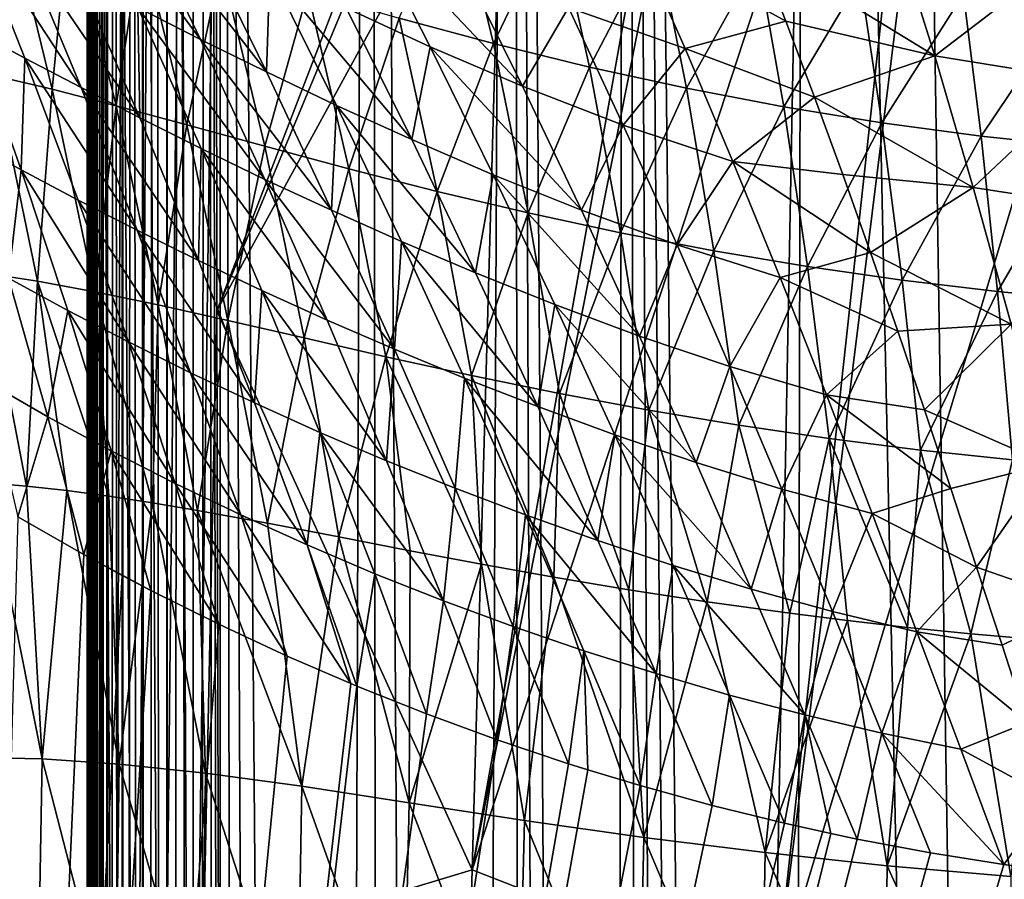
# Model space of a CAD drawing. Header units: metres. Extents: x -24 to 24, y -256 to 25.
# Tile 204 of 256: x -12.18 to -3.46, y -36.62 to -29. Entities that reach past the tile are written whole.
import ezdxf

# ---------------------------------------------------------------- set-up
doc = ezdxf.new("R2010")
doc.units = ezdxf.units.M
doc.layers.add('solid_DOMO_KURZ_SW0002', color=7, linetype='CONTINUOUS')

msp = doc.modelspace()

# ---------------------------------------------------------------- linework, layer by layer
at = {"layer": 'solid_DOMO_KURZ_SW0002'}
for points in [[(-11.1864, 0.963331, 172.2603), (-11.2714, 0.952154, 172.175934), (-11.262701, -111.778404, 187.026703)], [(-11.1864, 0.963331, 172.2603), (-11.262701, -111.778404, 187.026703), (-11.098462, -111.759491, 187.170334)], [(-11.091709, 0.973071, 172.333817), (-11.1864, 0.963331, 172.2603), (-11.098462, -111.759491, 187.170334)], [(-11.091709, 0.973071, 172.333817), (-11.098462, -111.759491, 187.170334), (-11.083649, -111.758163, 187.18045)], [(-10.988726, 0.981228, 172.395401), (-11.091709, 0.973071, 172.333817), (-11.083649, -111.758163, 187.18045)], [(-10.988726, 0.981228, 172.395401), (-11.083649, -111.758163, 187.18045), (-10.88365, -111.744583, 187.283615)], [(-10.878968, 0.987678, 172.444168), (-10.988726, 0.981228, 172.395401), (-10.88365, -111.744583, 187.283615)], [(-10.878968, 0.987678, 172.444168), (-10.88365, -111.744583, 187.283615), (-10.872885, -111.744049, 187.287628)], [(-10.764057, 0.992322, 172.47937), (-10.878968, 0.987678, 172.444168), (-10.872885, -111.744049, 187.287628)], [(-10.764057, 0.992322, 172.47937), (-10.872885, -111.744049, 187.287628), (-10.647459, -111.736954, 187.341522)], [(-10.645687, 0.995089, 172.500504), (-10.764057, 0.992322, 172.47937), (-10.647459, -111.736954, 187.341522)], [(-10.645687, 0.995089, 172.500504), (-10.647459, -111.736954, 187.341522), (-10.642473, -111.736877, 187.342102)], [(-10.525607, 0.995925, 172.507263), (-10.645687, 0.995089, 172.500504), (-10.642473, -111.736877, 187.342102)], [(-10.525607, 0.995925, 172.507263), (-10.642473, -111.736877, 187.342102), (-10.405606, -111.737061, 187.340744)], [(-10.405605, -55.371372, 179.920059), (-10.405617, 0.994685, 172.499329), (-10.525607, 0.995925, 172.507263)], [(-10.525607, 0.995925, 172.507263), (-10.405606, -111.737061, 187.340744), (-10.405605, -55.371372, 179.920059)], [(-10.405617, 0.994685, 172.499329), (-9.864247, -113.998833, 187.57135), (-9.458712, -114.663155, 187.61087)], [(-9.071196, 0.974108, 172.343033), (-10.405617, 0.994685, 172.499329), (-9.458712, -114.663155, 187.61087)], [(-10.405617, 0.994685, 172.499329), (-10.161613, -113.27935, 187.513077), (-9.864247, -113.998833, 187.57135)], [(-10.161613, -113.27935, 187.513077), (-10.405617, 0.994685, 172.499329), (-10.405605, -55.371372, 179.920059)], [(-9.071196, 0.974108, 172.343033), (-9.458712, -114.663155, 187.61087), (-8.953783, -115.257195, 187.632233)], [(-9.071196, 0.974108, 172.343033), (-8.953783, -115.257195, 187.632233), (-8.362071, -115.765381, 187.636536)], [(-7.809871, 0.957274, 172.215164), (-9.071196, 0.974108, 172.343033), (-8.362071, -115.765381, 187.636536)], [(-11.407329, 0.926169, 171.979736), (-11.455866, -1.583178, 172.20079), (-11.414127, -111.807198, 186.807999)], [(-11.407329, 0.926169, 171.979736), (-11.414127, -111.807198, 186.807999), (-11.399791, -111.803619, 186.83519)], [(-11.345451, 0.939709, 172.081985), (-11.407329, 0.926169, 171.979736), (-11.399791, -111.803619, 186.83519)], [(-11.345451, 0.939709, 172.081985), (-11.399791, -111.803619, 186.83519), (-11.278921, -111.780792, 187.008545)], [(-11.2714, 0.952154, 172.175934), (-11.345451, 0.939709, 172.081985), (-11.278921, -111.780792, 187.008545)], [(-11.2714, 0.952154, 172.175934), (-11.278921, -111.780792, 187.008545), (-11.262701, -111.778404, 187.026703)], [(-7.809871, 0.957274, 172.215164), (-8.362071, -115.765381, 187.636536), (-7.697355, -116.175331, 187.62532)], [(-7.809871, 0.957274, 172.215164), (-7.342866, -116.33992, 187.614441), (-6.976687, -116.476097, 187.600372)], [(-6.808186, 0.94571, 172.127335), (-7.809871, 0.957274, 172.215164), (-6.976687, -116.476097, 187.600372)], [(-7.809871, 0.957274, 172.215164), (-7.697355, -116.175331, 187.62532), (-7.342866, -116.33992, 187.614441)], [(-6.808186, 0.94571, 172.127335), (-6.976687, -116.476097, 187.600372), (-6.600653, -116.58313, 187.583313)], [(-6.808186, 0.94571, 172.127335), (-5.827713, -116.707108, 187.541061), (-5.436699, -116.723152, 187.516312)], [(-5.208396, 0.93054, 172.0121), (-6.808186, 0.94571, 172.127335), (-5.436699, -116.723152, 187.516312)], [(-6.808186, 0.94571, 172.127335), (-6.216752, -116.660309, 187.563461), (-5.827713, -116.707108, 187.541061)], [(-6.808186, 0.94571, 172.127335), (-6.600653, -116.58313, 187.583313), (-6.216752, -116.660309, 187.563461)], [(-5.208396, 0.93054, 172.0121), (-5.436699, -116.723152, 187.516312), (-2.718128, -116.725327, 187.381516)], [(-4.540195, 0.925402, 171.973083), (-5.208396, 0.93054, 172.0121), (-2.718128, -116.725327, 187.381516)], [(-2.268845, 0.91321, 171.880463), (-4.540195, 0.925402, 171.973083), (-2.718128, -116.725327, 187.381516)], [(-11.455866, -1.583178, 172.20079), (-11.473079, -2.493837, 172.270737), (-11.414127, -111.807198, 186.807999)], [(-11.473079, -2.493837, 172.270737), (-11.500389, -4.236289, 172.393585), (-11.48707, -111.832359, 186.616867)], [(-11.473079, -2.493837, 172.270737), (-11.48707, -111.832359, 186.616867), (-11.414127, -111.807198, 186.807999)], [(-11.500389, -4.236289, 172.393585), (-11.504066, -4.534753, 172.413376), (-11.495914, -111.837105, 186.580811)], [(-11.500389, -4.236289, 172.393585), (-11.495914, -111.837105, 186.580811), (-11.48707, -111.832359, 186.616867)], [(-11.504066, -4.534753, 172.413376), (-11.519543, -6.827382, 172.55603), (-11.495914, -111.837105, 186.580811)], [(-11.519543, -6.827382, 172.55603), (-11.586682, -25.588825, 171.179581), (-11.586658, -29.156986, 171.650742)], [(-11.519543, -6.827382, 172.55603), (-11.586658, -29.156986, 171.650742), (-11.586583, -32.743824, 172.127258)], [(-11.519543, -6.827382, 172.55603), (-11.586583, -32.743824, 172.127258), (-11.586442, -36.333874, 172.607986)], [(-11.519543, -6.827382, 172.55603), (-11.586442, -36.333874, 172.607986), (-11.58622, -39.908432, 173.091339)], [(-11.519543, -6.827382, 172.55603), (-11.58622, -39.908432, 173.091339), (-11.585962, -42.865856, 173.495422)], [(-11.519543, -6.827382, 172.55603), (-11.585962, -42.865856, 173.495422), (-11.585902, -43.462578, 173.577438)], [(-11.519543, -6.827382, 172.55603), (-11.585902, -43.462578, 173.577438), (-11.585475, -47.051815, 174.074432)], [(-11.519543, -6.827382, 172.55603), (-11.585475, -47.051815, 174.074432), (-11.584916, -50.796257, 174.599426)], [(-11.519543, -6.827382, 172.55603), (-11.584916, -50.796257, 174.599426), (-11.584187, -54.824085, 175.171509)], [(-11.519543, -6.827382, 172.55603), (-11.584187, -54.824085, 175.171509), (-11.583231, -59.258083, 175.809982)], [(-11.519543, -6.827382, 172.55603), (-11.583231, -59.258083, 175.809982), (-11.583031, -60.103458, 175.932739)], [(-11.519543, -6.827382, 172.55603), (-11.583031, -60.103458, 175.932739), (-11.582013, -64.13504, 176.52182)], [(-11.519543, -6.827382, 172.55603), (-11.582013, -64.13504, 176.52182), (-11.58053, -69.428688, 177.30368)], [(-11.519543, -6.827382, 172.55603), (-11.58053, -69.428688, 177.30368), (-11.578797, -75.127083, 178.153168)], [(-11.519543, -6.827382, 172.55603), (-11.578797, -75.127083, 178.153168), (-11.578105, -77.329453, 178.482803)], [(-11.519543, -6.827382, 172.55603), (-11.578105, -77.329453, 178.482803), (-11.576836, -81.317474, 179.080521)], [(-11.519543, -6.827382, 172.55603), (-11.576836, -81.317474, 179.080521), (-11.574705, -88.133911, 180.100006)], [(-11.519543, -6.827382, 172.55603), (-11.574705, -88.133911, 180.100006), (-11.572828, -94.621338, 181.0616)], [(-11.519543, -6.827382, 172.55603), (-11.572828, -94.621338, 181.0616), (-11.572563, -95.610428, 181.206985)], [(-11.519543, -6.827382, 172.55603), (-11.572563, -95.610428, 181.206985), (-11.570704, -103.590523, 182.364151)], [(-11.519543, -6.827382, 172.55603), (-11.570704, -103.590523, 182.364151), (-11.56945, -111.862869, 183.525009)], [(-11.544497, -111.86293, 184.95462), (-11.519543, -6.827382, 172.55603), (-11.56945, -111.862869, 183.525009)], [(-11.544497, -111.86293, 184.95462), (-11.519543, -111.862984, 186.384232), (-11.519543, -6.827382, 172.55603)], [(-11.495914, -111.837105, 186.580811), (-11.519543, -6.827382, 172.55603), (-11.519543, -111.862984, 186.384232)], [(-11.562189, -42.90329, 173.202988), (-11.586658, -29.156986, 171.650742), (-11.586682, -25.588825, 171.179581)], [(-11.554812, -25.632597, 170.847275), (-11.562189, -42.90329, 173.202988), (-11.586682, -25.588825, 171.179581)], [(-11.554812, -25.632597, 170.847275), (-11.481384, -42.941933, 172.920959), (-11.562189, -42.90329, 173.202988)], [(-11.554812, -25.632597, 170.847275), (-11.448877, -25.674362, 170.53006), (-11.481384, -42.941933, 172.920959)], [(-11.448877, -25.674362, 170.53006), (-11.346639, -42.977634, 172.659943), (-11.481384, -42.941933, 172.920959)], [(-11.448877, -25.674362, 170.53006), (-11.274217, -25.711969, 170.244293), (-11.346639, -42.977634, 172.659943)], [(-11.274217, -25.711969, 170.244293), (-11.163121, -43.009033, 172.429947), (-11.346639, -42.977634, 172.659943)], [(-11.274217, -25.711969, 170.244293), (-11.039639, -25.743523, 170.004364), (-11.163121, -43.009033, 172.429947)], [(-11.039639, -25.743523, 170.004364), (-10.937874, -43.034924, 172.239792), (-11.163121, -43.009033, 172.429947)], [(-11.039639, -25.743523, 170.004364), (-10.756976, -25.767431, 169.822388), (-10.937874, -43.034924, 172.239792)], [(-10.756976, -25.767431, 169.822388), (-10.67954, -43.054306, 172.096802), (-10.937874, -43.034924, 172.239792)], [(-10.756976, -25.767431, 169.822388), (-10.442117, -25.782436, 169.707932), (-10.67954, -43.054306, 172.096802)], [(-10.67954, -43.054306, 172.096802), (-10.442117, -25.782436, 169.707932), (-10.43572, -31.580421, 170.471512)], [(-8.551918, -26.691288, 169.406006), (-10.43572, -31.580421, 170.471512), (-10.442117, -25.782436, 169.707932)], [(-8.551918, -26.691288, 169.406006), (-8.422521, -26.744907, 169.387405), (-10.43572, -31.580421, 170.471512)], [(-8.422521, -26.744907, 169.387405), (-7.904402, -26.949366, 169.315628), (-10.43572, -31.580421, 170.471512)], [(-7.904402, -26.949366, 169.315628), (-8.174192, -36.53315, 170.656158), (-10.43572, -31.580421, 170.471512)], [(-6.545403, -27.411789, 169.148315), (-8.174192, -36.53315, 170.656158), (-7.904402, -26.949366, 169.315628)], [(-6.383994, -27.459959, 169.130493), (-8.174192, -36.53315, 170.656158), (-6.545403, -27.411789, 169.148315)], [(-6.383994, -27.459959, 169.130493), (-5.299628, -27.748459, 169.022095), (-8.174192, -36.53315, 170.656158)], [(-10.581194, -29.176191, 113.72551), (-11.71476, -27.651985, 113.715546), (-11.135286, -28.893068, 113.590508)], [(-10.581194, -29.176191, 113.72551), (-11.170738, -27.946596, 113.873985), (-11.71476, -27.651985, 113.715546)], [(-5.299628, -27.748459, 169.022095), (-5.485691, -37.580315, 170.393158), (-8.174192, -36.53315, 170.656158)], [(-4.433975, -27.93667, 168.94986), (-5.485691, -37.580315, 170.393158), (-5.299628, -27.748459, 169.022095)], [(-7.984763, -29.214203, 68.605766), (-8.820992, -28.989113, 69.191383), (-8.320098, -27.82118, 66.45079)], [(-7.984763, -29.214203, 68.605766), (-8.320098, -27.82118, 66.45079), (-7.434736, -28.063917, 65.903214)], [(-11.894806, -29.61874, 74.75164), (-12.403485, -29.498152, 75.523254), (-12.316308, -27.899481, 73.067444)], [(-11.894806, -29.61874, 74.75164), (-12.316308, -27.899481, 73.067444), (-11.744956, -28.079159, 72.230766)], [(-9.996578, -29.464729, 113.85038), (-11.170738, -27.946596, 113.873985), (-10.581194, -29.176191, 113.72551)], [(-9.996578, -29.464729, 113.85038), (-10.590489, -28.251295, 114.018883), (-11.170738, -27.946596, 113.873985)], [(-4.284307, -27.965559, 168.93866), (-5.485691, -37.580315, 170.393158), (-4.433975, -27.93667, 168.94986)], [(-4.284307, -27.965559, 168.93866), (-2.654275, -28.213053, 168.841522), (-5.485691, -37.580315, 170.393158)], [(-12.136299, -29.342148, 113.158272), (-12.632826, -28.089176, 113.118324), (-12.611904, -29.085352, 113.018166)], [(-11.639387, -29.604004, 113.29567), (-12.632826, -28.089176, 113.118324), (-12.136299, -29.342148, 113.158272)], [(-11.639387, -29.604004, 113.29567), (-12.162064, -28.34586, 113.284019), (-12.632826, -28.089176, 113.118324)], [(-11.329671, -29.764242, 73.988304), (-11.894806, -29.61874, 74.75164), (-11.744956, -28.079159, 72.230766)], [(-11.329671, -29.764242, 73.988304), (-11.744956, -28.079159, 72.230766), (-11.106106, -28.28521, 71.407883)], [(-7.133594, -29.421841, 68.106331), (-7.984763, -29.214203, 68.605766), (-7.434736, -28.063917, 65.903214)], [(-7.133594, -29.421841, 68.106331), (-7.434736, -28.063917, 65.903214), (-6.540891, -28.281725, 65.443893)], [(-8.544673, -29.241507, 114.397659), (-9.112885, -28.126665, 114.706268), (-9.288721, -28.897873, 114.280838)], [(-7.727974, -29.589912, 114.501915), (-9.112885, -28.126665, 114.706268), (-8.544673, -29.241507, 114.397659)], [(-7.727974, -29.589912, 114.501915), (-8.260775, -28.511034, 114.820854), (-9.112885, -28.126665, 114.706268)], [(-9.966026, -28.568699, 114.154175), (-10.590489, -28.251295, 114.018883), (-9.996578, -29.464729, 113.85038)], [(-4.073502, -29.321667, 115.291344), (-4.42025, -28.216557, 115.88398), (-5.653636, -28.352783, 115.586418)], [(-5.485691, -37.580315, 170.393158), (-2.654275, -28.213053, 168.841522), (-2.74865, -38.029827, 170.20961)], [(-2.959788, -28.467693, 115.898499), (-4.42025, -28.216557, 115.88398), (-4.073502, -29.321667, 115.291344)], [(-11.119066, -29.871851, 113.428001), (-12.162064, -28.34586, 113.284019), (-11.639387, -29.604004, 113.29567)], [(-11.119066, -29.871851, 113.428001), (-11.662875, -28.614397, 113.442802), (-12.162064, -28.34586, 113.284019)], [(-10.702447, -29.933697, 73.238167), (-11.329671, -29.764242, 73.988304), (-11.106106, -28.28521, 71.407883)], [(-10.702447, -29.933697, 73.238167), (-11.106106, -28.28521, 71.407883), (-10.398167, -28.513094, 70.610992)], [(-6.287034, -29.256664, 114.980568), (-6.7176, -28.284622, 115.395241), (-7.319286, -28.894421, 114.912155)], [(-6.274898, -29.608751, 67.687752), (-7.133594, -29.421841, 68.106331), (-6.540891, -28.281725, 65.443893)], [(-5.394025, -29.014784, 115.261612), (-6.7176, -28.284622, 115.395241), (-6.287034, -29.256664, 114.980568)], [(-5.394025, -29.014784, 115.261612), (-5.653636, -28.352783, 115.586418), (-6.7176, -28.284622, 115.395241)], [(-6.274898, -29.608751, 67.687752), (-6.540891, -28.281725, 65.443893), (-5.641833, -28.472797, 65.064873)], [(-4.073502, -29.321667, 115.291344), (-5.653636, -28.352783, 115.586418), (-5.394025, -29.014784, 115.261612)], [(-10.011941, -30.123196, 72.512238), (-10.702447, -29.933697, 73.238167), (-10.398167, -28.513094, 70.610992)], [(-10.011941, -30.123196, 72.512238), (-10.398167, -28.513094, 70.610992), (-9.63073, -28.752161, 69.863724)], [(-7.319286, -28.894421, 114.912155), (-8.260775, -28.511034, 114.820854), (-7.727974, -29.589912, 114.501915)], [(-5.411464, -29.773228, 67.342651), (-6.274898, -29.608751, 67.687752), (-5.641833, -28.472797, 65.064873)], [(-5.411464, -29.773228, 67.342651), (-5.641833, -28.472797, 65.064873), (-4.736039, -28.636641, 64.757141)], [(-2.727119, -29.541471, 115.311073), (-2.959788, -28.467693, 115.898499), (-4.073502, -29.321667, 115.291344)], [(-11.135286, -28.893068, 113.590508), (-11.662875, -28.614397, 113.442802), (-11.119066, -29.871851, 113.428001)], [(-9.374827, -29.760962, 113.968086), (-9.966026, -28.568699, 114.154175), (-9.996578, -29.464729, 113.85038)], [(-8.708804, -30.064117, 114.079285), (-9.966026, -28.568699, 114.154175), (-9.374827, -29.760962, 113.968086)], [(-8.708804, -30.064117, 114.079285), (-9.288721, -28.897873, 114.280838), (-9.966026, -28.568699, 114.154175)], [(-4.541737, -29.914675, 67.062691), (-5.411464, -29.773228, 67.342651), (-4.736039, -28.636641, 64.757141)], [(-4.541737, -29.914675, 67.062691), (-4.736039, -28.636641, 64.757141), (-3.81933, -28.773275, 64.512177)], [(-9.267238, -30.323467, 71.831963), (-10.011941, -30.123196, 72.512238), (-9.63073, -28.752161, 69.863724)], [(-9.267238, -30.323467, 71.831963), (-9.63073, -28.752161, 69.863724), (-8.820992, -28.989113, 69.191383)], [(-3.661785, -30.032957, 66.839981), (-4.541737, -29.914675, 67.062691), (-3.81933, -28.773275, 64.512177)], [(-3.661785, -30.032957, 66.839981), (-3.81933, -28.773275, 64.512177), (-2.887453, -28.882416, 64.32354)], [(-2.767668, -30.127661, 66.668564), (-3.661785, -30.032957, 66.839981), (-2.887453, -28.882416, 64.32354)], [(-10.575417, -30.144285, 113.552452), (-11.135286, -28.893068, 113.590508), (-11.119066, -29.871851, 113.428001)], [(-10.00999, -30.416645, 113.667686), (-11.135286, -28.893068, 113.590508), (-10.575417, -30.144285, 113.552452)], [(-10.00999, -30.416645, 113.667686), (-10.581194, -29.176191, 113.72551), (-11.135286, -28.893068, 113.590508)], [(-8.544673, -29.241507, 114.397659), (-9.288721, -28.897873, 114.280838), (-8.708804, -30.064117, 114.079285)], [(-6.83425, -29.935026, 114.587944), (-7.319286, -28.894421, 114.912155), (-7.727974, -29.589912, 114.501915)], [(-6.287034, -29.256664, 114.980568), (-7.319286, -28.894421, 114.912155), (-6.83425, -29.935026, 114.587944)], [(-8.484309, -30.522919, 71.220291), (-9.267238, -30.323467, 71.831963), (-8.820992, -28.989113, 69.191383)], [(-8.484309, -30.522919, 71.220291), (-8.820992, -28.989113, 69.191383), (-7.984763, -29.214203, 68.605766)], [(-5.139011, -29.689539, 114.983826), (-5.394025, -29.014784, 115.261612), (-6.287034, -29.256664, 114.980568)], [(-4.073502, -29.321667, 115.291344), (-5.394025, -29.014784, 115.261612), (-5.139011, -29.689539, 114.983826)], [(-12.17126, -30.331455, 113.154427), (-12.611904, -29.085352, 113.018166), (-12.662483, -30.060875, 113.033821)], [(-12.136299, -29.342148, 113.158272), (-12.611904, -29.085352, 113.018166), (-12.17126, -30.331455, 113.154427)], [(-11.562189, -42.90329, 173.202988), (-11.586583, -32.743824, 172.127258), (-11.586658, -29.156986, 171.650742)], [(-9.419629, -30.689753, 113.775452), (-10.581194, -29.176191, 113.72551), (-10.00999, -30.416645, 113.667686)], [(-9.419629, -30.689753, 113.775452), (-9.996578, -29.464729, 113.85038), (-10.581194, -29.176191, 113.72551)], [(-7.67766, -30.713089, 70.687881), (-8.484309, -30.522919, 71.220291), (-7.984763, -29.214203, 68.605766)], [(-7.67766, -30.713089, 70.687881), (-7.984763, -29.214203, 68.605766), (-7.133594, -29.421841, 68.106331)], [(-7.986992, -30.376503, 114.183258), (-8.544673, -29.241507, 114.397659), (-8.708804, -30.064117, 114.079285)], [(-7.204321, -30.689974, 114.277672), (-8.544673, -29.241507, 114.397659), (-7.986992, -30.376503, 114.183258)], [(-7.204321, -30.689974, 114.277672), (-7.727974, -29.589912, 114.501915), (-8.544673, -29.241507, 114.397659)], [(-5.862116, -30.259405, 114.655327), (-6.287034, -29.256664, 114.980568), (-6.83425, -29.935026, 114.587944)], [(-5.139011, -29.689539, 114.983826), (-6.287034, -29.256664, 114.980568), (-5.862116, -30.259405, 114.655327)], [(-11.66467, -30.599394, 113.272507), (-12.136299, -29.342148, 113.158272), (-12.17126, -30.331455, 113.154427)], [(-11.140899, -30.866753, 113.387932), (-12.136299, -29.342148, 113.158272), (-11.66467, -30.599394, 113.272507)], [(-11.140899, -30.866753, 113.387932), (-11.639387, -29.604004, 113.29567), (-12.136299, -29.342148, 113.158272)], [(-3.732133, -30.488026, 114.835457), (-4.073502, -29.321667, 115.291344), (-5.139011, -29.689539, 114.983826)], [(-2.727119, -29.541471, 115.311073), (-4.073502, -29.321667, 115.291344), (-3.732133, -30.488026, 114.835457)], [(-9.374827, -29.760962, 113.968086), (-9.996578, -29.464729, 113.85038), (-9.419629, -30.689753, 113.775452)], [(-6.857725, -30.889126, 70.234146), (-7.67766, -30.713089, 70.687881), (-7.133594, -29.421841, 68.106331)], [(-6.857725, -30.889126, 70.234146), (-7.133594, -29.421841, 68.106331), (-6.274898, -29.608751, 67.687752)], [(-12.026043, -31.317804, 77.081543), (-12.488469, -31.246262, 77.789474), (-12.403485, -29.498152, 75.523254)], [(-12.026043, -31.317804, 77.081543), (-12.403485, -29.498152, 75.523254), (-11.894806, -29.61874, 74.75164)], [(-2.498117, -30.678341, 114.859612), (-2.727119, -29.541471, 115.311073), (-3.732133, -30.488026, 114.835457)], [(-11.516931, -31.411596, 76.379494), (-12.026043, -31.317804, 77.081543), (-11.894806, -29.61874, 74.75164)], [(-11.516931, -31.411596, 76.379494), (-11.894806, -29.61874, 74.75164), (-11.329671, -29.764242, 73.988304)], [(-10.598497, -31.134233, 113.49942), (-11.639387, -29.604004, 113.29567), (-11.140899, -30.866753, 113.387932)], [(-10.598497, -31.134233, 113.49942), (-11.119066, -29.871851, 113.428001), (-11.639387, -29.604004, 113.29567)], [(-6.83425, -29.935026, 114.587944), (-7.727974, -29.589912, 114.501915), (-7.204321, -30.689974, 114.277672)], [(-6.031088, -31.048128, 69.854149), (-6.857725, -30.889126, 70.234146), (-6.274898, -29.608751, 67.687752)], [(-6.031088, -31.048128, 69.854149), (-6.274898, -29.608751, 67.687752), (-5.411464, -29.773228, 67.342651)], [(-4.888612, -30.374054, 114.75338), (-5.139011, -29.689539, 114.983826), (-5.862116, -30.259405, 114.655327)], [(-3.732133, -30.488026, 114.835457), (-5.139011, -29.689539, 114.983826), (-4.888612, -30.374054, 114.75338)], [(-10.955995, -31.5277, 75.68576), (-11.516931, -31.411596, 76.379494), (-11.329671, -29.764242, 73.988304)], [(-10.955995, -31.5277, 75.68576), (-11.329671, -29.764242, 73.988304), (-10.702447, -29.933697, 73.238167)], [(-8.799105, -30.965523, 113.877823), (-9.374827, -29.760962, 113.968086), (-9.419629, -30.689753, 113.775452)], [(-8.142779, -31.243345, 113.975212), (-9.374827, -29.760962, 113.968086), (-8.799105, -30.965523, 113.877823)], [(-8.142779, -31.243345, 113.975212), (-8.708804, -30.064117, 114.079285), (-9.374827, -29.760962, 113.968086)], [(-5.200121, -31.188496, 69.541077), (-6.031088, -31.048128, 69.854149), (-5.411464, -29.773228, 67.342651)], [(-5.200121, -31.188496, 69.541077), (-5.411464, -29.773228, 67.342651), (-4.541737, -29.914675, 67.062691)], [(-10.575417, -30.144285, 113.552452), (-11.119066, -29.871851, 113.428001), (-10.598497, -31.134233, 113.49942)], [(-4.363278, -31.309582, 69.287285), (-5.200121, -31.188496, 69.541077), (-4.541737, -29.914675, 67.062691)], [(-4.363278, -31.309582, 69.287285), (-4.541737, -29.914675, 67.062691), (-3.661785, -30.032957, 66.839981)], [(-10.338302, -31.665359, 75.0047), (-10.955995, -31.5277, 75.68576), (-10.702447, -29.933697, 73.238167)], [(-10.338302, -31.665359, 75.0047), (-10.702447, -29.933697, 73.238167), (-10.011941, -30.123196, 72.512238)], [(-6.35697, -30.997797, 114.35817), (-6.83425, -29.935026, 114.587944), (-7.204321, -30.689974, 114.277672)], [(-5.862116, -30.259405, 114.655327), (-6.83425, -29.935026, 114.587944), (-6.35697, -30.997797, 114.35817)], [(-12.17126, -30.331455, 113.154427), (-12.662483, -30.060875, 113.033821), (-12.28347, -31.291241, 113.254517)], [(-7.986992, -30.376503, 114.183258), (-8.708804, -30.064117, 114.079285), (-8.142779, -31.243345, 113.975212)], [(-3.516899, -31.411125, 69.085518), (-4.363278, -31.309582, 69.287285), (-3.661785, -30.032957, 66.839981)], [(-3.516899, -31.411125, 69.085518), (-3.661785, -30.032957, 66.839981), (-2.767668, -30.127661, 66.668564)], [(-10.037607, -31.400763, 113.605255), (-10.575417, -30.144285, 113.552452), (-10.598497, -31.134233, 113.49942)], [(-9.459478, -31.662727, 113.704391), (-10.575417, -30.144285, 113.552452), (-10.037607, -31.400763, 113.605255)], [(-9.459478, -31.662727, 113.704391), (-10.00999, -30.416645, 113.667686), (-10.575417, -30.144285, 113.552452)], [(-9.662997, -31.821238, 74.346199), (-10.338302, -31.665359, 75.0047), (-10.011941, -30.123196, 72.512238)], [(-9.662997, -31.821238, 74.346199), (-10.011941, -30.123196, 72.512238), (-9.267238, -30.323467, 71.831963)], [(-2.657368, -31.49263, 68.93029), (-3.516899, -31.411125, 69.085518), (-2.767668, -30.127661, 66.668564)], [(-5.443585, -31.285324, 114.423729), (-5.862116, -30.259405, 114.655327), (-6.35697, -30.997797, 114.35817)], [(-4.642783, -31.065544, 114.570343), (-5.862116, -30.259405, 114.655327), (-5.443585, -31.285324, 114.423729)], [(-4.642783, -31.065544, 114.570343), (-4.888612, -30.374054, 114.75338), (-5.862116, -30.259405, 114.655327)], [(-11.757987, -31.577923, 113.360725), (-12.17126, -30.331455, 113.154427), (-12.28347, -31.291241, 113.254517)], [(-11.220033, -31.857029, 113.463783), (-12.17126, -30.331455, 113.154427), (-11.757987, -31.577923, 113.360725)], [(-11.220033, -31.857029, 113.463783), (-11.66467, -30.599394, 113.272507), (-12.17126, -30.331455, 113.154427)], [(-8.938597, -31.987326, 73.729568), (-9.662997, -31.821238, 74.346199), (-9.267238, -30.323467, 71.831963)], [(-8.938597, -31.987326, 73.729568), (-9.267238, -30.323467, 71.831963), (-8.484309, -30.522919, 71.220291)], [(-8.86184, -31.92078, 113.79789), (-10.00999, -30.416645, 113.667686), (-9.459478, -31.662727, 113.704391)], [(-8.86184, -31.92078, 113.79789), (-9.419629, -30.689753, 113.775452), (-10.00999, -30.416645, 113.667686)], [(-7.441519, -31.52512, 114.067284), (-7.986992, -30.376503, 114.183258), (-8.142779, -31.243345, 113.975212)], [(-6.691136, -31.804274, 114.1521), (-7.986992, -30.376503, 114.183258), (-7.441519, -31.52512, 114.067284)], [(-6.691136, -31.804274, 114.1521), (-7.204321, -30.689974, 114.277672), (-7.986992, -30.376503, 114.183258)], [(-3.732133, -30.488026, 114.835457), (-4.888612, -30.374054, 114.75338), (-4.642783, -31.065544, 114.570343)], [(-8.17981, -32.153591, 73.175476), (-8.938597, -31.987326, 73.729568), (-8.484309, -30.522919, 71.220291)], [(-8.17981, -32.153591, 73.175476), (-8.484309, -30.522919, 71.220291), (-7.67766, -30.713089, 70.687881)], [(-3.396645, -31.699198, 114.524208), (-3.732133, -30.488026, 114.835457), (-4.642783, -31.065544, 114.570343)], [(-2.498117, -30.678341, 114.859612), (-3.732133, -30.488026, 114.835457), (-3.396645, -31.699198, 114.524208)], [(-10.668756, -32.129879, 113.563759), (-11.66467, -30.599394, 113.272507), (-11.220033, -31.857029, 113.463783)], [(-10.668756, -32.129879, 113.563759), (-11.140899, -30.866753, 113.387932), (-11.66467, -30.599394, 113.272507)], [(-8.799105, -30.965523, 113.877823), (-9.419629, -30.689753, 113.775452), (-8.86184, -31.92078, 113.79789)], [(-7.39984, -32.312744, 72.693443), (-8.17981, -32.153591, 73.175476), (-7.67766, -30.713089, 70.687881)], [(-7.39984, -32.312744, 72.693443), (-7.67766, -30.713089, 70.687881), (-6.857725, -30.889126, 70.234146)], [(-6.35697, -30.997797, 114.35817), (-7.204321, -30.689974, 114.277672), (-6.691136, -31.804274, 114.1521)], [(-10.103327, -32.396954, 113.660118), (-11.140899, -30.866753, 113.387932), (-10.668756, -32.129879, 113.563759)], [(-10.103327, -32.396954, 113.660118), (-10.598497, -31.134233, 113.49942), (-11.140899, -30.866753, 113.387932)], [(-6.608058, -32.460609, 72.28286), (-7.39984, -32.312744, 72.693443), (-6.857725, -30.889126, 70.234146)], [(-6.608058, -32.460609, 72.28286), (-6.857725, -30.889126, 70.234146), (-6.031088, -31.048128, 69.854149)], [(-8.240853, -32.17643, 113.887077), (-8.799105, -30.965523, 113.877823), (-8.86184, -31.92078, 113.79789)], [(-7.592391, -32.429234, 113.97216), (-8.799105, -30.965523, 113.877823), (-8.240853, -32.17643, 113.887077)], [(-7.592391, -32.429234, 113.97216), (-8.142779, -31.243345, 113.975212), (-8.799105, -30.965523, 113.877823)], [(-5.888408, -32.075382, 114.226509), (-6.35697, -30.997797, 114.35817), (-6.691136, -31.804274, 114.1521)], [(-5.810282, -32.594643, 71.939194), (-6.608058, -32.460609, 72.28286), (-6.031088, -31.048128, 69.854149)], [(-5.443585, -31.285324, 114.423729), (-6.35697, -30.997797, 114.35817), (-5.888408, -32.075382, 114.226509)], [(-5.810282, -32.594643, 71.939194), (-6.031088, -31.048128, 69.854149), (-5.200121, -31.188496, 69.541077)], [(-10.037607, -31.400763, 113.605255), (-10.598497, -31.134233, 113.49942), (-10.103327, -32.396954, 113.660118)], [(-4.401438, -31.761393, 114.434616), (-4.642783, -31.065544, 114.570343), (-5.443585, -31.285324, 114.423729)], [(-3.396645, -31.699198, 114.524208), (-4.642783, -31.065544, 114.570343), (-4.401438, -31.761393, 114.434616)], [(-5.008518, -32.713367, 71.656219), (-5.810282, -32.594643, 71.939194), (-5.200121, -31.188496, 69.541077)], [(-5.008518, -32.713367, 71.656219), (-5.200121, -31.188496, 69.541077), (-4.363278, -31.309582, 69.287285)], [(-12.124365, -33.134323, 79.150139), (-12.488469, -31.246262, 77.789474), (-12.026043, -31.317804, 77.081543)], [(-12.124365, -33.134323, 79.150139), (-12.470455, -33.105175, 79.662376), (-12.488469, -31.246262, 77.789474)], [(-11.933476, -32.518692, 113.539642), (-12.28347, -31.291241, 113.254517), (-12.482807, -32.203358, 113.43602)], [(-11.757987, -31.577923, 113.360725), (-12.28347, -31.291241, 113.254517), (-11.933476, -32.518692, 113.539642)], [(-11.764949, -33.174114, 78.655876), (-12.124365, -33.134323, 79.150139), (-12.026043, -31.317804, 77.081543)], [(-11.39216, -33.223827, 78.179375), (-12.026043, -31.317804, 77.081543), (-11.516931, -31.411596, 76.379494)], [(-11.39216, -33.223827, 78.179375), (-11.764949, -33.174114, 78.655876), (-12.026043, -31.317804, 77.081543)], [(-7.441519, -31.52512, 114.067284), (-8.142779, -31.243345, 113.975212), (-7.592391, -32.429234, 113.97216)], [(-5.032069, -32.326653, 114.289124), (-5.443585, -31.285324, 114.423729), (-5.888408, -32.075382, 114.226509)], [(-4.401438, -31.761393, 114.434616), (-5.443585, -31.285324, 114.423729), (-5.032069, -32.326653, 114.289124)], [(-4.201269, -32.816109, 71.426949), (-5.008518, -32.713367, 71.656219), (-4.363278, -31.309582, 69.287285)], [(-4.201269, -32.816109, 71.426949), (-4.363278, -31.309582, 69.287285), (-3.516899, -31.411125, 69.085518)], [(-11.005823, -33.282669, 77.720421), (-11.516931, -31.411596, 76.379494), (-10.955995, -31.5277, 75.68576)], [(-11.005823, -33.282669, 77.720421), (-11.39216, -33.223827, 78.179375), (-11.516931, -31.411596, 76.379494)], [(-9.523956, -32.657551, 113.752007), (-10.037607, -31.400763, 113.605255), (-10.103327, -32.396954, 113.660118)], [(-8.931656, -32.909126, 113.838676), (-10.037607, -31.400763, 113.605255), (-9.523956, -32.657551, 113.752007)], [(-8.931656, -32.909126, 113.838676), (-9.459478, -31.662727, 113.704391), (-10.037607, -31.400763, 113.605255)], [(-3.385168, -32.902523, 71.244766), (-4.201269, -32.816109, 71.426949), (-3.516899, -31.411125, 69.085518)], [(-3.385168, -32.902523, 71.244766), (-3.516899, -31.411125, 69.085518), (-2.657368, -31.49263, 68.93029)], [(-11.373705, -32.82119, 113.639), (-11.757987, -31.577923, 113.360725), (-11.933476, -32.518692, 113.539642)], [(-10.804099, -33.11116, 113.734222), (-11.757987, -31.577923, 113.360725), (-11.373705, -32.82119, 113.639)], [(-10.804099, -33.11116, 113.734222), (-11.220033, -31.857029, 113.463783), (-11.757987, -31.577923, 113.360725)], [(-10.60603, -33.349747, 77.27932), (-11.005823, -33.282669, 77.720421), (-10.955995, -31.5277, 75.68576)], [(-10.60603, -33.349747, 77.27932), (-10.955995, -31.5277, 75.68576), (-10.338302, -31.665359, 75.0047)], [(-10.67954, -43.054306, 172.096802), (-10.43572, -31.580421, 170.471512), (-10.421916, -37.212975, 171.219284)], [(-8.174192, -36.53315, 170.656158), (-10.421916, -37.212975, 171.219284), (-10.43572, -31.580421, 170.471512)], [(-6.909698, -32.680641, 114.05307), (-7.441519, -31.52512, 114.067284), (-7.592391, -32.429234, 113.97216)], [(-6.189537, -32.925682, 114.128326), (-7.441519, -31.52512, 114.067284), (-6.909698, -32.680641, 114.05307)], [(-6.189537, -32.925682, 114.128326), (-6.691136, -31.804274, 114.1521), (-7.441519, -31.52512, 114.067284)], [(-9.985961, -33.462719, 76.656326), (-10.60603, -33.349747, 77.27932), (-10.338302, -31.665359, 75.0047)], [(-9.985961, -33.462719, 76.656326), (-10.338302, -31.665359, 75.0047), (-9.662997, -31.821238, 74.346199)], [(-8.86184, -31.92078, 113.79789), (-9.459478, -31.662727, 113.704391), (-8.931656, -32.909126, 113.838676)], [(-4.164456, -32.459126, 114.345978), (-4.401438, -31.761393, 114.434616), (-5.032069, -32.326653, 114.289124)], [(-3.396645, -31.699198, 114.524208), (-4.401438, -31.761393, 114.434616), (-4.164456, -32.459126, 114.345978)], [(-3.067405, -32.938004, 114.363327), (-3.396645, -31.699198, 114.524208), (-4.164456, -32.459126, 114.345978)], [(-9.354334, -33.58411, 76.090599), (-9.985961, -33.462719, 76.656326), (-9.662997, -31.821238, 74.346199)], [(-9.354334, -33.58411, 76.090599), (-9.662997, -31.821238, 74.346199), (-8.938597, -31.987326, 73.729568)], [(-5.888408, -32.075382, 114.226509), (-6.691136, -31.804274, 114.1521), (-6.189537, -32.925682, 114.128326)], [(-10.224711, -33.389141, 113.825378), (-11.220033, -31.857029, 113.463783), (-10.804099, -33.11116, 113.734222)], [(-10.224711, -33.389141, 113.825378), (-10.668756, -32.129879, 113.563759), (-11.220033, -31.857029, 113.463783)], [(-8.325062, -33.152134, 113.920662), (-8.86184, -31.92078, 113.79789), (-8.931656, -32.909126, 113.838676)], [(-8.240853, -32.17643, 113.887077), (-8.86184, -31.92078, 113.79789), (-8.325062, -33.152134, 113.920662)], [(-8.722357, -33.70649, 75.589005), (-9.354334, -33.58411, 76.090599), (-8.938597, -31.987326, 73.729568)], [(-8.09135, -33.825268, 75.149323), (-8.938597, -31.987326, 73.729568), (-8.17981, -32.153591, 73.175476)], [(-8.09135, -33.825268, 75.149323), (-8.722357, -33.70649, 75.589005), (-8.938597, -31.987326, 73.729568)], [(-5.429356, -33.16024, 114.195786), (-5.888408, -32.075382, 114.226509), (-6.189537, -32.925682, 114.128326)], [(-5.032069, -32.326653, 114.289124), (-5.888408, -32.075382, 114.226509), (-5.429356, -33.16024, 114.195786)], [(-9.635295, -33.655411, 113.912392), (-10.668756, -32.129879, 113.563759), (-10.224711, -33.389141, 113.825378)], [(-9.635295, -33.655411, 113.912392), (-10.103327, -32.396954, 113.660118), (-10.668756, -32.129879, 113.563759)], [(-7.701737, -33.387642, 113.99868), (-8.240853, -32.17643, 113.887077), (-8.325062, -33.152134, 113.920662)], [(-7.059072, -33.615349, 114.0728), (-8.240853, -32.17643, 113.887077), (-7.701737, -33.387642, 113.99868)], [(-7.059072, -33.615349, 114.0728), (-7.592391, -32.429234, 113.97216), (-8.240853, -32.17643, 113.887077)], [(-7.449669, -33.940041, 74.760277), (-8.17981, -32.153591, 73.175476), (-7.39984, -32.312744, 72.693443)], [(-7.449669, -33.940041, 74.760277), (-8.09135, -33.825268, 75.149323), (-8.17981, -32.153591, 73.175476)], [(-11.933476, -32.518692, 113.539642), (-12.482807, -32.203358, 113.43602), (-12.199779, -33.405228, 113.784828)], [(-6.785015, -34.051281, 74.412605), (-7.449669, -33.940041, 74.760277), (-7.39984, -32.312744, 72.693443)], [(-6.785015, -34.051281, 74.412605), (-7.39984, -32.312744, 72.693443), (-6.608058, -32.460609, 72.28286)], [(-4.628061, -33.375427, 114.253983), (-5.032069, -32.326653, 114.289124), (-5.429356, -33.16024, 114.195786)], [(-3.931648, -33.156517, 114.304092), (-5.032069, -32.326653, 114.289124), (-4.628061, -33.375427, 114.253983)], [(-3.931648, -33.156517, 114.304092), (-4.164456, -32.459126, 114.345978), (-5.032069, -32.326653, 114.289124)], [(-9.523956, -32.657551, 113.752007), (-10.103327, -32.396954, 113.660118), (-9.635295, -33.655411, 113.912392)], [(-6.909698, -32.680641, 114.05307), (-7.592391, -32.429234, 113.97216), (-7.059072, -33.615349, 114.0728)], [(-6.089538, -34.158535, 74.102325), (-6.785015, -34.051281, 74.412605), (-6.608058, -32.460609, 72.28286)], [(-6.089538, -34.158535, 74.102325), (-6.608058, -32.460609, 72.28286), (-5.810282, -32.594643, 71.939194)], [(-3.067405, -32.938004, 114.363327), (-4.164456, -32.459126, 114.345978), (-3.931648, -33.156517, 114.304092)], [(-11.933476, -32.518692, 113.539642), (-12.199779, -33.405228, 113.784828), (-11.61416, -33.739861, 113.890335)], [(-11.373705, -32.82119, 113.639), (-11.933476, -32.518692, 113.539642), (-11.61416, -33.739861, 113.890335)], [(-5.358824, -34.26038, 73.828888), (-6.089538, -34.158535, 74.102325), (-5.810282, -32.594643, 71.939194)], [(-5.358824, -34.26038, 73.828888), (-5.810282, -32.594643, 71.939194), (-5.008518, -32.713367, 71.656219)], [(-9.036145, -33.909672, 113.994995), (-9.523956, -32.657551, 113.752007), (-9.635295, -33.655411, 113.912392)], [(-8.428102, -34.150494, 114.072762), (-9.523956, -32.657551, 113.752007), (-9.036145, -33.909672, 113.994995)], [(-8.428102, -34.150494, 114.072762), (-8.931656, -32.909126, 113.838676), (-9.523956, -32.657551, 113.752007)], [(-6.39269, -33.836239, 114.143089), (-6.909698, -32.680641, 114.05307), (-7.059072, -33.615349, 114.0728)], [(-5.700393, -34.046963, 114.208542), (-6.909698, -32.680641, 114.05307), (-6.39269, -33.836239, 114.143089)], [(-5.700393, -34.046963, 114.208542), (-6.189537, -32.925682, 114.128326), (-6.909698, -32.680641, 114.05307)], [(-4.84815, -34.324596, 73.666626), (-5.358824, -34.26038, 73.828888), (-5.008518, -32.713367, 71.656219)], [(-4.313708, -34.38546, 73.519844), (-5.008518, -32.713367, 71.656219), (-4.201269, -32.816109, 71.426949)], [(-4.313708, -34.38546, 73.519844), (-4.84815, -34.324596, 73.666626), (-5.008518, -32.713367, 71.656219)], [(-11.562189, -42.90329, 173.202988), (-11.586442, -36.333874, 172.607986), (-11.586583, -32.743824, 172.127258)], [(-11.373705, -32.82119, 113.639), (-11.61416, -33.739861, 113.890335), (-11.020391, -34.057312, 113.990433)], [(-11.373705, -32.82119, 113.639), (-11.020391, -34.057312, 113.990433), (-10.419865, -34.357021, 114.08493)], [(-10.804099, -33.11116, 113.734222), (-11.373705, -32.82119, 113.639), (-10.419865, -34.357021, 114.08493)], [(-3.752591, -34.442249, 73.388847), (-4.313708, -34.38546, 73.519844), (-4.201269, -32.816109, 71.426949)], [(-3.752591, -34.442249, 73.388847), (-4.201269, -32.816109, 71.426949), (-3.385168, -32.902523, 71.244766)], [(-8.325062, -33.152134, 113.920662), (-8.931656, -32.909126, 113.838676), (-8.428102, -34.150494, 114.072762)], [(-5.429356, -33.16024, 114.195786), (-6.189537, -32.925682, 114.128326), (-5.700393, -34.046963, 114.208542)], [(-3.067405, -32.938004, 114.363327), (-3.931648, -33.156517, 114.304092), (-3.702787, -33.851479, 114.308594)], [(-3.165259, -34.493767, 73.274734), (-3.752591, -34.442249, 73.388847), (-3.385168, -32.902523, 71.244766)], [(-2.744592, -34.186806, 114.356277), (-3.067405, -32.938004, 114.363327), (-3.702787, -33.851479, 114.308594)], [(-11.984309, -35.550282, 81.148453), (-12.598001, -35.536816, 81.986443), (-12.470455, -33.105175, 79.662376)], [(-11.984309, -35.550282, 81.148453), (-12.470455, -33.105175, 79.662376), (-12.124365, -33.134323, 79.150139)], [(-11.984309, -35.550282, 81.148453), (-12.124365, -33.134323, 79.150139), (-11.764949, -33.174114, 78.655876)], [(-10.804099, -33.11116, 113.734222), (-10.419865, -34.357021, 114.08493), (-9.81146, -34.639633, 114.174034)], [(-10.224711, -33.389141, 113.825378), (-10.804099, -33.11116, 113.734222), (-9.81146, -34.639633, 114.174034)], [(-7.81074, -34.378094, 114.145851), (-8.325062, -33.152134, 113.920662), (-8.428102, -34.150494, 114.072762)], [(-7.701737, -33.387642, 113.99868), (-8.325062, -33.152134, 113.920662), (-7.81074, -34.378094, 114.145851)], [(-3.702787, -33.851479, 114.308594), (-3.931648, -33.156517, 114.304092), (-4.628061, -33.375427, 114.253983)], [(-11.300811, -35.596626, 80.323151), (-11.984309, -35.550282, 81.148453), (-11.764949, -33.174114, 78.655876)], [(-11.300811, -35.596626, 80.323151), (-11.764949, -33.174114, 78.655876), (-11.39216, -33.223827, 78.179375)], [(-11.300811, -35.596626, 80.323151), (-11.39216, -33.223827, 78.179375), (-11.005823, -33.282669, 77.720421)], [(-4.980398, -34.244724, 114.267891), (-5.429356, -33.16024, 114.195786), (-5.700393, -34.046963, 114.208542)], [(-4.628061, -33.375427, 114.253983), (-5.429356, -33.16024, 114.195786), (-4.980398, -34.244724, 114.267891)], [(-10.537017, -35.677643, 79.512558), (-11.300811, -35.596626, 80.323151), (-11.005823, -33.282669, 77.720421)], [(-10.537017, -35.677643, 79.512558), (-11.005823, -33.282669, 77.720421), (-10.60603, -33.349747, 77.27932)], [(-11.61416, -33.739861, 113.890335), (-12.199779, -33.405228, 113.784828), (-13.199216, -69.341866, 125.115608)], [(-9.681661, -35.793369, 78.723312), (-10.60603, -33.349747, 77.27932), (-9.985961, -33.462719, 76.656326)], [(-9.681661, -35.793369, 78.723312), (-10.537017, -35.677643, 79.512558), (-10.60603, -33.349747, 77.27932)], [(-10.224711, -33.389141, 113.825378), (-9.81146, -34.639633, 114.174034), (-9.249557, -34.882595, 114.250641)], [(-9.635295, -33.655411, 113.912392), (-10.224711, -33.389141, 113.825378), (-9.249557, -34.882595, 114.250641)], [(-7.183029, -34.593063, 114.214554), (-7.701737, -33.387642, 113.99868), (-7.81074, -34.378094, 114.145851)], [(-6.543892, -34.795219, 114.278854), (-7.701737, -33.387642, 113.99868), (-7.183029, -34.593063, 114.214554)], [(-6.543892, -34.795219, 114.278854), (-7.059072, -33.615349, 114.0728), (-7.701737, -33.387642, 113.99868)], [(-4.231886, -34.423592, 114.31987), (-4.628061, -33.375427, 114.253983), (-4.980398, -34.244724, 114.267891)], [(-3.702787, -33.851479, 114.308594), (-4.628061, -33.375427, 114.253983), (-4.231886, -34.423592, 114.31987)], [(-9.681661, -35.793369, 78.723312), (-9.985961, -33.462719, 76.656326), (-9.354334, -33.58411, 76.090599)], [(-8.731701, -35.938278, 77.975143), (-9.681661, -35.793369, 78.723312), (-9.354334, -33.58411, 76.090599)], [(-8.731701, -35.938278, 77.975143), (-9.354334, -33.58411, 76.090599), (-8.722357, -33.70649, 75.589005)], [(-9.635295, -33.655411, 113.912392), (-9.249557, -34.882595, 114.250641), (-9.195827, -34.904945, 114.25769)], [(-9.036145, -33.909672, 113.994995), (-9.635295, -33.655411, 113.912392), (-9.195827, -34.904945, 114.25769)], [(-6.39269, -33.836239, 114.143089), (-7.059072, -33.615349, 114.0728), (-6.543892, -34.795219, 114.278854)], [(-11.273921, -33.924381, 113.948517), (-11.61416, -33.739861, 113.890335), (-13.199216, -69.341866, 125.115608)], [(-11.020391, -34.057312, 113.990433), (-11.61416, -33.739861, 113.890335), (-11.273921, -33.924381, 113.948517)], [(-8.731701, -35.938278, 77.975143), (-8.722357, -33.70649, 75.589005), (-8.09135, -33.825268, 75.149323)], [(-7.710751, -36.094868, 77.312431), (-8.731701, -35.938278, 77.975143), (-8.09135, -33.825268, 75.149323)], [(-7.710751, -36.094868, 77.312431), (-8.09135, -33.825268, 75.149323), (-7.449669, -33.940041, 74.760277)], [(-5.891326, -34.985046, 114.338844), (-6.39269, -33.836239, 114.143089), (-6.543892, -34.795219, 114.278854)], [(-5.224286, -35.160835, 114.393997), (-6.39269, -33.836239, 114.143089), (-5.891326, -34.985046, 114.338844)], [(-5.224286, -35.160835, 114.393997), (-5.700393, -34.046963, 114.208542), (-6.39269, -33.836239, 114.143089)], [(-3.477601, -34.542091, 114.359077), (-3.702787, -33.851479, 114.308594), (-4.231886, -34.423592, 114.31987)], [(-2.744592, -34.186806, 114.356277), (-3.702787, -33.851479, 114.308594), (-3.477601, -34.542091, 114.359077)], [(-11.020391, -34.057312, 113.990433), (-11.273921, -33.924381, 113.948517), (-13.199216, -69.341866, 125.115608)], [(-9.036145, -33.909672, 113.994995), (-9.195827, -34.904945, 114.25769), (-8.576748, -35.151604, 114.335457)], [(-8.428102, -34.150494, 114.072762), (-9.036145, -33.909672, 113.994995), (-8.576748, -35.151604, 114.335457)], [(-6.652054, -36.245396, 76.767189), (-7.710751, -36.094868, 77.312431), (-7.449669, -33.940041, 74.760277)], [(-6.652054, -36.245396, 76.767189), (-7.449669, -33.940041, 74.760277), (-6.785015, -34.051281, 74.412605)], [(-10.419865, -34.357021, 114.08493), (-11.020391, -34.057312, 113.990433), (-13.199216, -69.341866, 125.115608)], [(-6.652054, -36.245396, 76.767189), (-6.785015, -34.051281, 74.412605), (-6.089538, -34.158535, 74.102325)], [(-4.980398, -34.244724, 114.267891), (-5.700393, -34.046963, 114.208542), (-5.224286, -35.160835, 114.393997)], [(-8.428102, -34.150494, 114.072762), (-8.576748, -35.151604, 114.335457), (-7.9513, -35.380978, 114.407784)], [(-7.81074, -34.378094, 114.145851), (-8.428102, -34.150494, 114.072762), (-7.9513, -35.380978, 114.407784)], [(-5.576982, -36.380909, 76.338463), (-6.652054, -36.245396, 76.767189), (-6.089538, -34.158535, 74.102325)], [(-5.576982, -36.380909, 76.338463), (-6.089538, -34.158535, 74.102325), (-5.358824, -34.26038, 73.828888)], [(-2.744592, -34.186806, 114.356277), (-3.477601, -34.542091, 114.359077), (-3.255765, -35.226582, 114.455162)], [(-5.576982, -36.380909, 76.338463), (-5.358824, -34.26038, 73.828888), (-4.84815, -34.324596, 73.666626)], [(-4.541873, -35.321159, 114.443771), (-4.980398, -34.244724, 114.267891), (-5.224286, -35.160835, 114.393997)], [(-4.231886, -34.423592, 114.31987), (-4.980398, -34.244724, 114.267891), (-4.541873, -35.321159, 114.443771)], [(-9.81146, -34.639633, 114.174034), (-10.419865, -34.357021, 114.08493), (-13.199216, -69.341866, 125.115608)], [(-7.81074, -34.378094, 114.145851), (-7.9513, -35.380978, 114.407784), (-7.320251, -35.592831, 114.474579)], [(-7.183029, -34.593063, 114.214554), (-7.81074, -34.378094, 114.145851), (-7.320251, -35.592831, 114.474579)], [(-4.49401, -36.496864, 76.013107), (-5.576982, -36.380909, 76.338463), (-4.84815, -34.324596, 73.666626)], [(-4.49401, -36.496864, 76.013107), (-4.84815, -34.324596, 73.666626), (-4.313708, -34.38546, 73.519844)], [(-3.843671, -35.46307, 114.487381), (-4.231886, -34.423592, 114.31987), (-4.541873, -35.321159, 114.443771)], [(-4.49401, -36.496864, 76.013107), (-4.313708, -34.38546, 73.519844), (-3.752591, -34.442249, 73.388847)], [(-3.39995, -36.591137, 75.774681), (-4.49401, -36.496864, 76.013107), (-3.752591, -34.442249, 73.388847)], [(-3.255765, -35.226582, 114.455162), (-4.231886, -34.423592, 114.31987), (-3.843671, -35.46307, 114.487381)], [(-3.255765, -35.226582, 114.455162), (-3.477601, -34.542091, 114.359077), (-4.231886, -34.423592, 114.31987)], [(-3.39995, -36.591137, 75.774681), (-3.752591, -34.442249, 73.388847), (-3.165259, -34.493767, 73.274734)], [(-9.249557, -34.882595, 114.250641), (-9.81146, -34.639633, 114.174034), (-13.199216, -69.341866, 125.115608)], [(-7.183029, -34.593063, 114.214554), (-7.320251, -35.592831, 114.474579), (-7.14708, -35.647602, 114.491844)], [(-7.183029, -34.593063, 114.214554), (-7.14708, -35.647602, 114.491844), (-6.685355, -35.786674, 114.535698)], [(-6.543892, -34.795219, 114.278854), (-7.183029, -34.593063, 114.214554), (-6.685355, -35.786674, 114.535698)], [(-6.543892, -34.795219, 114.278854), (-6.685355, -35.786674, 114.535698), (-6.046953, -35.962524, 114.591141)], [(-5.891326, -34.985046, 114.338844), (-6.543892, -34.795219, 114.278854), (-6.046953, -35.962524, 114.591141)], [(-9.195827, -34.904945, 114.25769), (-9.249557, -34.882595, 114.250641), (-13.199216, -69.341866, 125.115608)], [(-8.576748, -35.151604, 114.335457), (-9.195827, -34.904945, 114.25769), (-13.199216, -69.341866, 125.115608)], [(-5.891326, -34.985046, 114.338844), (-6.046953, -35.962524, 114.591141), (-5.40553, -36.120338, 114.6409)], [(-5.224286, -35.160835, 114.393997), (-5.891326, -34.985046, 114.338844), (-5.40553, -36.120338, 114.6409)], [(-7.9513, -35.380978, 114.407784), (-8.576748, -35.151604, 114.335457), (-13.199216, -69.341866, 125.115608)], [(-5.224286, -35.160835, 114.393997), (-5.40553, -36.120338, 114.6409), (-4.993811, -36.211823, 114.669746)], [(-5.224286, -35.160835, 114.393997), (-4.993811, -36.211823, 114.669746), (-4.760325, -36.260334, 114.685043)], [(-4.541873, -35.321159, 114.443771), (-5.224286, -35.160835, 114.393997), (-4.760325, -36.260334, 114.685043)], [(-3.036915, -35.903275, 114.596519), (-3.255765, -35.226582, 114.455162), (-3.843671, -35.46307, 114.487381)], [(-4.541873, -35.321159, 114.443771), (-4.760325, -36.260334, 114.685043), (-4.110792, -36.382565, 114.723579)], [(-4.541873, -35.321159, 114.443771), (-4.110792, -36.382565, 114.723579), (-3.460526, -36.48637, 114.75631)], [(-3.843671, -35.46307, 114.487381), (-4.541873, -35.321159, 114.443771), (-3.460526, -36.48637, 114.75631)], [(-7.320251, -35.592831, 114.474579), (-7.9513, -35.380978, 114.407784), (-13.199216, -69.341866, 125.115608)], [(-3.036915, -35.903275, 114.596519), (-3.843671, -35.46307, 114.487381), (-3.460526, -36.48637, 114.75631)], [(-7.14708, -35.647602, 114.491844), (-7.320251, -35.592831, 114.474579), (-13.199216, -69.341866, 125.115608)], [(-12.027275, -38.058365, 83.197144), (-12.656467, -38.067886, 83.984146), (-12.598001, -35.536816, 81.986443)], [(-12.027275, -38.058365, 83.197144), (-12.598001, -35.536816, 81.986443), (-11.984309, -35.550282, 81.148453)], [(-11.33495, -38.076519, 82.426483), (-12.027275, -38.058365, 83.197144), (-11.984309, -35.550282, 81.148453)], [(-11.33495, -38.076519, 82.426483), (-11.984309, -35.550282, 81.148453), (-11.300811, -35.596626, 80.323151)], [(-10.570422, -38.124935, 81.672066), (-11.33495, -38.076519, 82.426483), (-11.300811, -35.596626, 80.323151)], [(-10.570422, -38.124935, 81.672066), (-11.300811, -35.596626, 80.323151), (-10.537017, -35.677643, 79.512558)], [(-6.685355, -35.786674, 114.535698), (-7.14708, -35.647602, 114.491844), (-13.199216, -69.341866, 125.115608)], [(-9.723191, -38.204838, 80.937531), (-10.570422, -38.124935, 81.672066), (-10.537017, -35.677643, 79.512558)], [(-9.723191, -38.204838, 80.937531), (-10.537017, -35.677643, 79.512558), (-9.681661, -35.793369, 78.723312)], [(-6.046953, -35.962524, 114.591141), (-6.685355, -35.786674, 114.535698), (-13.199216, -69.341866, 125.115608)], [(-8.784796, -38.314571, 80.233917), (-9.723191, -38.204838, 80.937531), (-9.681661, -35.793369, 78.723312)], [(-8.784796, -38.314571, 80.233917), (-9.681661, -35.793369, 78.723312), (-8.731701, -35.938278, 77.975143)], [(-7.767118, -38.44268, 79.59491), (-8.784796, -38.314571, 80.233917), (-8.731701, -35.938278, 77.975143)], [(-7.767118, -38.44268, 79.59491), (-8.731701, -35.938278, 77.975143), (-7.710751, -36.094868, 77.312431)], [(-3.036915, -35.903275, 114.596519), (-3.460526, -36.48637, 114.75631), (-2.820634, -36.570587, 114.782867)], [(-5.40553, -36.120338, 114.6409), (-6.046953, -35.962524, 114.591141), (-13.199216, -69.341866, 125.115608)], [(-4.993811, -36.211823, 114.669746), (-5.40553, -36.120338, 114.6409), (-13.199216, -69.341866, 125.115608)], [(-6.703259, -38.570911, 79.061584), (-7.767118, -38.44268, 79.59491), (-7.710751, -36.094868, 77.312431)], [(-6.703259, -38.570911, 79.061584), (-7.710751, -36.094868, 77.312431), (-6.652054, -36.245396, 76.767189)], [(-4.760325, -36.260334, 114.685043), (-4.993811, -36.211823, 114.669746), (-13.199216, -69.341866, 125.115608)], [(-4.110792, -36.382565, 114.723579), (-4.760325, -36.260334, 114.685043), (-13.199216, -69.341866, 125.115608)], [(-5.618683, -38.688511, 78.641823), (-6.703259, -38.570911, 79.061584), (-6.652054, -36.245396, 76.767189)], [(-5.618683, -38.688511, 78.641823), (-6.652054, -36.245396, 76.767189), (-5.576982, -36.380909, 76.338463)], [(-3.460526, -36.48637, 114.75631), (-4.110792, -36.382565, 114.723579), (-13.199216, -69.341866, 125.115608)], [(-11.562189, -42.90329, 173.202988), (-11.58622, -39.908432, 173.091339), (-11.586442, -36.333874, 172.607986)], [(-4.525081, -38.79026, 78.324509), (-5.618683, -38.688511, 78.641823), (-5.576982, -36.380909, 76.338463)], [(-4.525081, -38.79026, 78.324509), (-5.576982, -36.380909, 76.338463), (-4.49401, -36.496864, 76.013107)], [(-2.820634, -36.570587, 114.782867), (-3.460526, -36.48637, 114.75631), (-13.199216, -69.341866, 125.115608)], [(-8.174192, -36.53315, 170.656158), (-8.44706, -46.129456, 172.053909), (-10.421916, -37.212975, 171.219284)], [(-5.485691, -37.580315, 170.393158), (-8.44706, -46.129456, 172.053909), (-8.174192, -36.53315, 170.656158)], [(-3.421524, -38.873524, 78.093651), (-4.525081, -38.79026, 78.324509), (-4.49401, -36.496864, 76.013107)], [(-3.421524, -38.873524, 78.093651), (-4.49401, -36.496864, 76.013107), (-3.39995, -36.591137, 75.774681)], [(-2.11832, -36.643131, 114.80574), (-2.820634, -36.570587, 114.782867), (-13.199216, -69.341866, 125.115608)]]:
    msp.add_3dface(points, dxfattribs=at)

doc.saveas('drawing.dxf')
